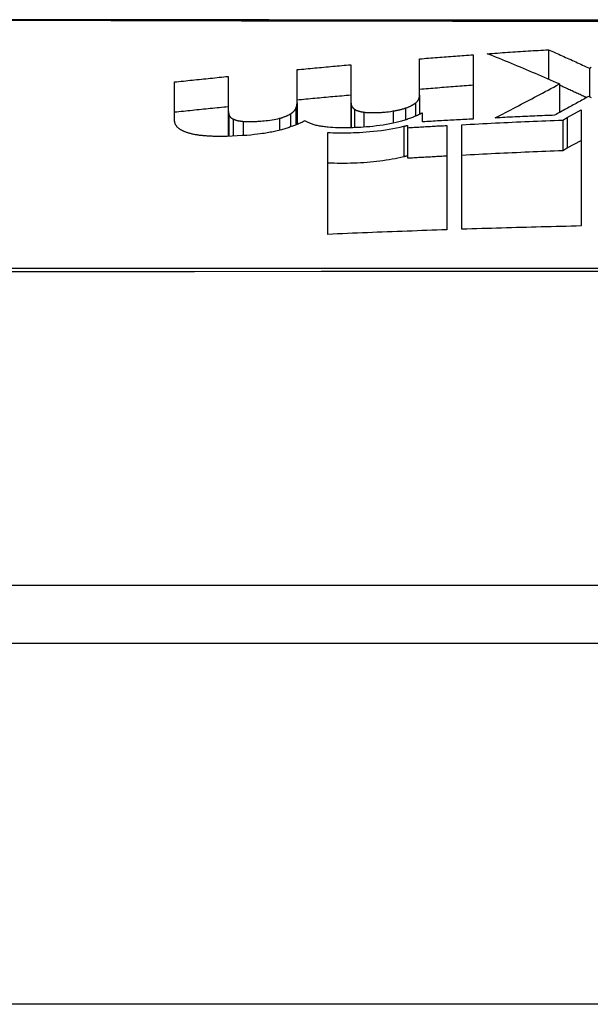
# Model space of a CAD drawing. Header units: inches. Extents: x 25 to 686, y 75 to 315.
# Tile 84 of 256: x 92.732 to 92.888, y 306.681 to 306.951. Entities that reach past the tile are written whole.
import ezdxf

# ---------------------------------------------------------------- set-up
doc = ezdxf.new("R2010")
doc.units = ezdxf.units.IN
doc.header["$MEASUREMENT"] = 0
doc.layers.add('Visible Edges(ANSI)', color=7, linetype='Continuous', lineweight=25)
doc.layers.add('Visible Tangent Edges(ANSI)', color=7, linetype='Continuous', lineweight=25)

msp = doc.modelspace()

# ---------------------------------------------------------------- linework, layer by layer
at = {"layer": 'Visible Edges(ANSI)'}
for p, q in [((92.87649, 306.94228), (92.87649, 306.9342)), ((92.84117, 306.92981), (92.84117, 306.93978)), ((92.85588, 306.94091), (92.85588, 306.92329)), ((92.80762, 306.92772), (92.80762, 306.93682)), ((92.82232, 306.93818), (92.82232, 306.9288)), ((92.88768, 306.9372), (92.88768, 306.92938)), ((92.78877, 306.93497), (92.78877, 306.92597)), ((92.77406, 306.92304), (92.77406, 306.93345)), ((92.8795, 306.93289), (92.8795, 306.92507)), ((92.82232, 306.9288), (92.82232, 306.92089)), ((92.84117, 306.92981), (92.84117, 306.92457)), ((92.78877, 306.92597), (92.78877, 306.91855)), ((92.80762, 306.92772), (92.80762, 306.92179)), ((92.842, 306.9249), (92.84179, 306.92489)), ((92.842, 306.92252), (92.842, 306.9249)), ((92.88036, 306.92301), (92.88159, 306.92369)), ((92.88159, 306.92369), (92.88538, 306.92578)), ((92.88538, 306.92578), (92.88538, 306.89398)), ((92.83786, 306.92156), (92.83786, 306.92092)), ((92.83786, 306.92092), (92.83786, 306.91262)), ((92.84863, 306.92152), (92.84863, 306.89294)), ((92.85276, 306.89307), (92.85276, 306.92174)), ((92.88036, 306.92301), (92.88036, 306.91469)), ((92.81601, 306.89168), (92.81601, 306.91961)), ((92.88036, 306.91469), (92.88159, 306.91536)), ((92.88159, 306.91536), (92.88538, 306.91745)), ((93.38103, 306.79542), (92.52366, 306.79542)), ((91.62734, 306.77967), (157.23234, 306.77967))]:
    msp.add_line(p, q, dxfattribs=at)
at = {"layer": 'Visible Edges(ANSI)', "flags": 128}
for points in [[(92.89978, 306.95035), (92.88264, 306.95036), (92.86567, 306.95037), (92.84885, 306.95039), (92.83224, 306.9504), (92.81589, 306.95041), (92.79988, 306.95043), (92.78426, 306.95045), (92.76908, 306.95046), (92.75439, 306.95048), (92.74019, 306.9505), (92.72648, 306.95051)], [(92.85972, 306.94119), (92.86041, 306.94124), (92.86111, 306.94128), (92.86181, 306.94133), (92.86251, 306.94138), (92.86321, 306.94143), (92.86391, 306.94148), (92.86461, 306.94152), (92.86531, 306.94157), (92.866, 306.94162), (92.8667, 306.94166), (92.8674, 306.94171), (92.8681, 306.94176), (92.8688, 306.9418), (92.8695, 306.94185), (92.8702, 306.94189), (92.8709, 306.94194), (92.8716, 306.94198), (92.8723, 306.94203), (92.873, 306.94207), (92.87369, 306.94211), (92.87439, 306.94216), (92.87509, 306.9422), (92.87579, 306.94224), (92.87649, 306.94228)], [(92.87649, 306.94228), (92.87696, 306.94208), (92.87743, 306.94187), (92.87789, 306.94166), (92.87836, 306.94145), (92.87883, 306.94124), (92.87929, 306.94103), (92.87976, 306.94082), (92.88023, 306.94061), (92.88069, 306.9404), (92.88116, 306.94019), (92.88163, 306.93998), (92.88209, 306.93977), (92.88256, 306.93956), (92.88303, 306.93935), (92.88349, 306.93913), (92.88396, 306.93892), (92.88442, 306.93871), (92.88489, 306.93849), (92.88535, 306.93828), (92.88582, 306.93806), (92.88628, 306.93785), (92.88675, 306.93763), (92.88721, 306.93742), (92.88768, 306.9372)], [(92.84117, 306.93978), (92.84178, 306.93983), (92.8424, 306.93988), (92.84301, 306.93993), (92.84362, 306.93998), (92.84423, 306.94003), (92.84484, 306.94008), (92.84546, 306.94012), (92.84607, 306.94017), (92.84668, 306.94022), (92.8473, 306.94027), (92.84791, 306.94031), (92.84852, 306.94036), (92.84913, 306.94041), (92.84975, 306.94046), (92.85036, 306.9405), (92.85097, 306.94055), (92.85159, 306.94059), (92.8522, 306.94064), (92.85281, 306.94069), (92.85342, 306.94073), (92.85404, 306.94078), (92.85465, 306.94082), (92.85526, 306.94087), (92.85588, 306.94091)], [(92.8795, 306.93289), (92.87868, 306.93324), (92.87786, 306.9336), (92.87704, 306.93396), (92.87622, 306.93432), (92.87539, 306.93467), (92.87457, 306.93502), (92.87375, 306.93538), (92.87293, 306.93573), (92.8721, 306.93608), (92.87128, 306.93643), (92.87045, 306.93678), (92.86963, 306.93713), (92.8688, 306.93747), (92.86798, 306.93782), (92.86715, 306.93816), (92.86633, 306.9385), (92.8655, 306.93884), (92.86468, 306.93918), (92.86385, 306.93952), (92.86302, 306.93986), (92.8622, 306.94019), (92.86137, 306.94052), (92.86054, 306.94086), (92.85972, 306.94119)], [(92.80762, 306.93682), (92.80823, 306.93688), (92.80884, 306.93694), (92.80945, 306.937), (92.81006, 306.93705), (92.81068, 306.93711), (92.81129, 306.93717), (92.8119, 306.93723), (92.81251, 306.93728), (92.81313, 306.93734), (92.81374, 306.9374), (92.81435, 306.93745), (92.81497, 306.93751), (92.81558, 306.93757), (92.81619, 306.93762), (92.8168, 306.93768), (92.81742, 306.93774), (92.81803, 306.93779), (92.81864, 306.93785), (92.81926, 306.9379), (92.81987, 306.93796), (92.82048, 306.93801), (92.8211, 306.93807), (92.82171, 306.93812), (92.82232, 306.93818)], [(92.88768, 306.9372), (92.88816, 306.93747)], [(92.77406, 306.93345), (92.77467, 306.93352), (92.77528, 306.93358), (92.7759, 306.93364), (92.77651, 306.93371), (92.77712, 306.93377), (92.77773, 306.93384), (92.77835, 306.9339), (92.77896, 306.93396), (92.77957, 306.93403), (92.78018, 306.93409), (92.7808, 306.93415), (92.78141, 306.93422), (92.78202, 306.93428), (92.78264, 306.93434), (92.78325, 306.93441), (92.78386, 306.93447), (92.78447, 306.93453), (92.78509, 306.93459), (92.7857, 306.93466), (92.78631, 306.93472), (92.78693, 306.93478), (92.78754, 306.93484), (92.78815, 306.93491), (92.78877, 306.93497)], [(92.84117, 306.9315), (92.84178, 306.93155), (92.8424, 306.9316), (92.84301, 306.93164), (92.84362, 306.93169), (92.84423, 306.93174), (92.84484, 306.93179), (92.84546, 306.93184), (92.84607, 306.93188), (92.84668, 306.93193), (92.8473, 306.93198), (92.84791, 306.93202), (92.84852, 306.93207), (92.84913, 306.93212), (92.84975, 306.93216), (92.85036, 306.93221), (92.85097, 306.93226), (92.85159, 306.9323), (92.8522, 306.93235), (92.85281, 306.93239), (92.85342, 306.93244), (92.85404, 306.93248), (92.85465, 306.93253), (92.85526, 306.93257), (92.85588, 306.93262)], [(92.86189, 306.92359), (92.8626, 306.92397), (92.86331, 306.92434), (92.86402, 306.92471), (92.86472, 306.92508), (92.86543, 306.92546), (92.86614, 306.92583), (92.86684, 306.9262), (92.86755, 306.92658), (92.86827, 306.92695), (92.86898, 306.92733), (92.8697, 306.92771), (92.87042, 306.92809), (92.87114, 306.92847), (92.87187, 306.92886), (92.8726, 306.92924), (92.87334, 306.92963), (92.87409, 306.93003), (92.87484, 306.93042), (92.87559, 306.93082), (92.87636, 306.93123), (92.87713, 306.93164), (92.87791, 306.93205), (92.8787, 306.93246), (92.8795, 306.93289)], [(92.8795, 306.93263), (92.87981, 306.93249), (92.88012, 306.93235), (92.88043, 306.93221), (92.88075, 306.93206), (92.88106, 306.93192), (92.88137, 306.93178), (92.88168, 306.93164), (92.88199, 306.9315), (92.88231, 306.93135), (92.88262, 306.93121), (92.88293, 306.93107), (92.88324, 306.93093), (92.88355, 306.93078), (92.88386, 306.93064), (92.88418, 306.9305), (92.88449, 306.93035), (92.8848, 306.93021), (92.88511, 306.93007), (92.88542, 306.92992), (92.88573, 306.92978), (92.88605, 306.92964), (92.88636, 306.92949), (92.88667, 306.92935), (92.88698, 306.9292)], [(92.80762, 306.92857), (92.80823, 306.92862), (92.80884, 306.92868), (92.80945, 306.92874), (92.81006, 306.9288), (92.81068, 306.92885), (92.81129, 306.92891), (92.8119, 306.92897), (92.81251, 306.92902), (92.81313, 306.92908), (92.81374, 306.92914), (92.81435, 306.92919), (92.81497, 306.92925), (92.81558, 306.9293), (92.81619, 306.92936), (92.8168, 306.92942), (92.81742, 306.92947), (92.81803, 306.92953), (92.81864, 306.92958), (92.81926, 306.92964), (92.81987, 306.92969), (92.82048, 306.92975), (92.8211, 306.9298), (92.82171, 306.92986), (92.82232, 306.92991)], [(92.82232, 306.9288), (92.82232, 306.92874), (92.82232, 306.92868), (92.82232, 306.92861), (92.82232, 306.92855), (92.82233, 306.92849), (92.82233, 306.92843), (92.82233, 306.92837), (92.82233, 306.9283), (92.82234, 306.92824), (92.82234, 306.92818), (92.82234, 306.92812), (92.82235, 306.92806), (92.82235, 306.92799), (92.82236, 306.92793), (92.82236, 306.92787), (92.82237, 306.92781), (92.82237, 306.92775), (92.82238, 306.92769), (92.82239, 306.92762), (92.82239, 306.92756), (92.8224, 306.9275), (92.82241, 306.92744), (92.82242, 306.92738), (92.82243, 306.92731)], [(92.84003, 306.92767), (92.84014, 306.92775), (92.84025, 306.92784), (92.84034, 306.92793), (92.84043, 306.92802), (92.84052, 306.92811), (92.84059, 306.9282), (92.84067, 306.92829), (92.84073, 306.92838), (92.84079, 306.92847), (92.84084, 306.92856), (92.84089, 306.92865), (92.84094, 306.92874), (92.84098, 306.92883), (92.84101, 306.92892), (92.84105, 306.92901), (92.84107, 306.9291), (92.8411, 306.92919), (92.84112, 306.92928), (92.84113, 306.92937), (92.84115, 306.92946), (92.84116, 306.92955), (92.84116, 306.92964), (92.84117, 306.92972), (92.84117, 306.92981)], [(92.88747, 306.92947), (92.8871, 306.92927), (92.88672, 306.92906), (92.88634, 306.92885), (92.88596, 306.92864), (92.88558, 306.92843), (92.8852, 306.92822), (92.88481, 306.92801), (92.88443, 306.9278), (92.88404, 306.92758), (92.88366, 306.92737), (92.88327, 306.92716), (92.88288, 306.92694), (92.88249, 306.92673), (92.8821, 306.92651), (92.88171, 306.92629), (92.88131, 306.92608), (92.88092, 306.92586), (92.88053, 306.92564), (92.88013, 306.92543), (92.87974, 306.92521), (92.87934, 306.92499), (92.87894, 306.92477), (92.87855, 306.92455), (92.87815, 306.92433)], [(92.88826, 306.92911), (92.88786, 306.92929), (92.88747, 306.92947)], [(92.77406, 306.92523), (92.77467, 306.92529), (92.77528, 306.92535), (92.7759, 306.92542), (92.77651, 306.92548), (92.77712, 306.92554), (92.77773, 306.92561), (92.77835, 306.92567), (92.77896, 306.92573), (92.77957, 306.9258), (92.78018, 306.92586), (92.7808, 306.92592), (92.78141, 306.92599), (92.78202, 306.92605), (92.78264, 306.92611), (92.78325, 306.92617), (92.78386, 306.92624), (92.78447, 306.9263), (92.78509, 306.92636), (92.7857, 306.92642), (92.78631, 306.92648), (92.78693, 306.92655), (92.78754, 306.92661), (92.78815, 306.92667), (92.78877, 306.92673)], [(92.78877, 306.92597), (92.78877, 306.92591), (92.78877, 306.92585), (92.78877, 306.92578), (92.78877, 306.92572), (92.78877, 306.92566), (92.78878, 306.92559), (92.78878, 306.92553), (92.78879, 306.92546), (92.78879, 306.9254), (92.7888, 306.92534), (92.78881, 306.92527), (92.78882, 306.92521), (92.78882, 306.92515), (92.78883, 306.92508), (92.78884, 306.92502), (92.78886, 306.92496), (92.78887, 306.92489), (92.78888, 306.92483), (92.78889, 306.92477), (92.78891, 306.9247), (92.78892, 306.92464), (92.78894, 306.92458), (92.78896, 306.92452), (92.78897, 306.92445)], [(92.8058, 306.92469), (92.8059, 306.92475), (92.80599, 306.92481), (92.80608, 306.92487), (92.80616, 306.92493), (92.80624, 306.92499), (92.80632, 306.92505), (92.8064, 306.92511), (92.80647, 306.92517), (92.80654, 306.92523), (92.8066, 306.92529), (92.80667, 306.92536), (92.80673, 306.92542), (92.80679, 306.92548), (92.80684, 306.92554), (92.8069, 306.9256), (92.80695, 306.92566), (92.80699, 306.92573), (92.80704, 306.92579), (92.80708, 306.92585), (92.80712, 306.92591), (92.80716, 306.92597), (92.80719, 306.92603), (92.80722, 306.9261), (92.80725, 306.92616)], [(92.80725, 306.92616), (92.80728, 306.92622), (92.80731, 306.92629), (92.80734, 306.92635), (92.80736, 306.92642), (92.80739, 306.92649), (92.80741, 306.92655), (92.80743, 306.92662), (92.80745, 306.92668), (92.80747, 306.92675), (92.80749, 306.92681), (92.80751, 306.92688), (92.80753, 306.92694), (92.80754, 306.92701), (92.80755, 306.92707), (92.80756, 306.92714), (92.80758, 306.9272), (92.80758, 306.92727), (92.80759, 306.92733), (92.8076, 306.92739), (92.80761, 306.92746), (92.80761, 306.92752), (92.80761, 306.92759), (92.80761, 306.92765), (92.80762, 306.92772)], [(92.82243, 306.92731), (92.82243, 306.92726), (92.82245, 306.9272), (92.82246, 306.92714), (92.82248, 306.92709), (92.82249, 306.92703), (92.82251, 306.92697), (92.82254, 306.92692), (92.82256, 306.92686), (92.82259, 306.9268), (92.82262, 306.92675), (92.82265, 306.92669), (92.82269, 306.92664), (92.82272, 306.92659), (92.82276, 306.92653), (92.8228, 306.92648), (92.82285, 306.92642), (92.8229, 306.92637), (92.82295, 306.92632), (92.823, 306.92627), (92.82306, 306.92621), (92.82311, 306.92616), (92.82317, 306.92611), (92.82324, 306.92606), (92.82331, 306.92601)], [(92.82331, 306.92601), (92.82337, 306.92596), (92.82344, 306.92592), (92.82351, 306.92587), (92.82359, 306.92583), (92.82367, 306.92579), (92.82375, 306.92575), (92.82384, 306.9257), (92.82393, 306.92567), (92.82403, 306.92563), (92.82413, 306.92559), (92.82423, 306.92555), (92.82434, 306.92552), (92.82445, 306.92548), (92.82457, 306.92545), (92.82469, 306.92542), (92.82481, 306.92538), (92.82493, 306.92535), (92.82506, 306.92533), (92.82519, 306.9253), (92.82533, 306.92527), (92.82547, 306.92525), (92.82561, 306.92522), (92.82575, 306.9252), (92.82589, 306.92518)], [(92.83397, 306.92549), (92.83413, 306.92551), (92.83428, 306.92554), (92.83443, 306.92556), (92.83458, 306.92559), (92.83473, 306.92562), (92.83487, 306.92565), (92.83502, 306.92568), (92.83516, 306.92571), (92.8353, 306.92574), (92.83545, 306.92577), (92.83559, 306.9258), (92.83573, 306.92583), (92.83586, 306.92587), (92.836, 306.9259), (92.83614, 306.92594), (92.83627, 306.92597), (92.8364, 306.92601), (92.83653, 306.92605), (92.83666, 306.92608), (92.83679, 306.92612), (92.83692, 306.92616), (92.83704, 306.9262), (92.83716, 306.92624), (92.83729, 306.92628)], [(92.83729, 306.92628), (92.83744, 306.92633), (92.83759, 306.92638), (92.83773, 306.92643), (92.83787, 306.92648), (92.83801, 306.92654), (92.83814, 306.92659), (92.83827, 306.92665), (92.8384, 306.9267), (92.83852, 306.92676), (92.83864, 306.92682), (92.83876, 306.92688), (92.83887, 306.92694), (92.83898, 306.92699), (92.83909, 306.92705), (92.8392, 306.92711), (92.8393, 306.92717), (92.8394, 306.92724), (92.8395, 306.9273), (92.83959, 306.92736), (92.83969, 306.92742), (92.83978, 306.92748), (92.83986, 306.92754), (92.83995, 306.9276), (92.84003, 306.92767)], [(92.78897, 306.92445), (92.78899, 306.9244), (92.78901, 306.92435), (92.78903, 306.9243), (92.78905, 306.92424), (92.78908, 306.92419), (92.78911, 306.92414), (92.78914, 306.92409), (92.78917, 306.92404), (92.78921, 306.92399), (92.78925, 306.92394), (92.78929, 306.92389), (92.78933, 306.92384), (92.78938, 306.92379), (92.78943, 306.92374), (92.78949, 306.92369), (92.78954, 306.92365), (92.7896, 306.9236), (92.78967, 306.92355), (92.78973, 306.92351), (92.7898, 306.92346), (92.78987, 306.92342), (92.78995, 306.92337), (92.79003, 306.92333), (92.79011, 306.92329)], [(92.79011, 306.92329), (92.79019, 306.92325), (92.79027, 306.92321), (92.79036, 306.92318), (92.79045, 306.92314), (92.79054, 306.92311), (92.79063, 306.92307), (92.79073, 306.92304), (92.79083, 306.92301), (92.79094, 306.92298), (92.79105, 306.92295), (92.79116, 306.92292), (92.79127, 306.9229), (92.79139, 306.92287), (92.79151, 306.92284), (92.79164, 306.92282), (92.79176, 306.9228), (92.79189, 306.92278), (92.79202, 306.92275), (92.79216, 306.92274), (92.79229, 306.92272), (92.79243, 306.9227), (92.79257, 306.92268), (92.79271, 306.92267), (92.79286, 306.92265)], [(92.79286, 306.92265), (92.79317, 306.92263), (92.79349, 306.92261), (92.79381, 306.92259), (92.79414, 306.92258), (92.79448, 306.92258), (92.79482, 306.92258), (92.79517, 306.92259), (92.79551, 306.9226), (92.79586, 306.92261), (92.79621, 306.92262), (92.79656, 306.92264), (92.79691, 306.92266), (92.79728, 306.92269), (92.7977, 306.92272), (92.79815, 306.92275), (92.79865, 306.9228), (92.79916, 306.92285), (92.7997, 306.92291), (92.80025, 306.92299), (92.80079, 306.92307), (92.80131, 306.92316), (92.80183, 306.92326), (92.80232, 306.92337), (92.8028, 306.92349)], [(92.8028, 306.92349), (92.80296, 306.92353), (92.80311, 306.92357), (92.80326, 306.92362), (92.80341, 306.92366), (92.80355, 306.92371), (92.8037, 306.92375), (92.80384, 306.9238), (92.80398, 306.92385), (92.80411, 306.9239), (92.80425, 306.92394), (92.80438, 306.92399), (92.80451, 306.92404), (92.80463, 306.9241), (92.80475, 306.92415), (92.80487, 306.9242), (92.80499, 306.92425), (92.8051, 306.92431), (92.80521, 306.92436), (92.80532, 306.92441), (92.80542, 306.92447), (92.80552, 306.92452), (92.80562, 306.92458), (92.80571, 306.92463), (92.8058, 306.92469)], [(92.82589, 306.92518), (92.82614, 306.92515), (92.8264, 306.92512), (92.82667, 306.9251), (92.82694, 306.92508), (92.82722, 306.92507), (92.8275, 306.92506), (92.82778, 306.92505), (92.82807, 306.92505), (92.82836, 306.92505), (92.82865, 306.92505), (92.82894, 306.92505), (92.82923, 306.92506), (92.82953, 306.92507), (92.82982, 306.92508), (92.83012, 306.92509), (92.83041, 306.92511), (92.83071, 306.92512), (92.83101, 306.92514), (92.83134, 306.92517), (92.83171, 306.9252), (92.83215, 306.92524), (92.83266, 306.9253), (92.83326, 306.92538), (92.83397, 306.92549)], [(92.84179, 306.92489), (92.84156, 306.92477), (92.84133, 306.92465), (92.84109, 306.92453), (92.84084, 306.92441), (92.84059, 306.9243), (92.84033, 306.92418), (92.84007, 306.92407), (92.8398, 306.92396), (92.83953, 306.92384), (92.83925, 306.92373), (92.83897, 306.92362), (92.83868, 306.92352), (92.83838, 306.92341), (92.83808, 306.92331), (92.83778, 306.9232), (92.83747, 306.9231), (92.83715, 306.923), (92.83683, 306.92291), (92.83651, 306.92281), (92.83618, 306.92272), (92.83584, 306.92262), (92.8355, 306.92253), (92.83515, 306.92244), (92.8348, 306.92236)], [(92.85588, 306.92329), (92.8553, 306.92326), (92.85472, 306.92322), (92.85414, 306.92319), (92.85356, 306.92316), (92.85298, 306.92313), (92.85241, 306.9231), (92.85183, 306.92307), (92.85125, 306.92304), (92.85067, 306.92301), (92.85009, 306.92298), (92.84952, 306.92294), (92.84894, 306.92291), (92.84836, 306.92288), (92.84778, 306.92285), (92.8472, 306.92282), (92.84662, 306.92278), (92.84605, 306.92275), (92.84547, 306.92272), (92.84489, 306.92268), (92.84431, 306.92265), (92.84373, 306.92262), (92.84316, 306.92258), (92.84258, 306.92255), (92.842, 306.92252)], [(92.87815, 306.92433), (92.87747, 306.9243), (92.87679, 306.92428), (92.87612, 306.92425), (92.87544, 306.92422), (92.87476, 306.92419), (92.87408, 306.92416), (92.87341, 306.92413), (92.87273, 306.9241), (92.87205, 306.92407), (92.87137, 306.92404), (92.8707, 306.92401), (92.87002, 306.92398), (92.86934, 306.92395), (92.86866, 306.92392), (92.86799, 306.92388), (92.86731, 306.92385), (92.86663, 306.92382), (92.86595, 306.92379), (92.86528, 306.92376), (92.8646, 306.92372), (92.86392, 306.92369), (92.86325, 306.92366), (92.86257, 306.92362), (92.86189, 306.92359)], [(92.77551, 306.92051), (92.77538, 306.92061), (92.77525, 306.9207), (92.77513, 306.9208), (92.77502, 306.9209), (92.77492, 306.921), (92.77482, 306.9211), (92.77473, 306.9212), (92.77465, 306.9213), (92.77457, 306.92141), (92.7745, 306.92151), (92.77443, 306.92162), (92.77437, 306.92173), (92.77432, 306.92183), (92.77427, 306.92194), (92.77423, 306.92205), (92.77419, 306.92216), (92.77416, 306.92227), (92.77413, 306.92238), (92.77411, 306.92249), (92.77409, 306.9226), (92.77408, 306.92271), (92.77407, 306.92282), (92.77406, 306.92293), (92.77406, 306.92304)], [(92.77955, 306.91904), (92.77932, 306.91908), (92.7791, 306.91913), (92.77888, 306.91918), (92.77867, 306.91923), (92.77847, 306.91928), (92.77827, 306.91933), (92.77807, 306.91938), (92.77788, 306.91944), (92.77769, 306.9195), (92.77751, 306.91956), (92.77734, 306.91962), (92.77717, 306.91968), (92.777, 306.91974), (92.77684, 306.91981), (92.77669, 306.91987), (92.77654, 306.91994), (92.77639, 306.92001), (92.77625, 306.92008), (92.77612, 306.92015), (92.77599, 306.92022), (92.77586, 306.92029), (92.77574, 306.92036), (92.77562, 306.92044), (92.77551, 306.92051)], [(92.80979, 306.92279), (92.80958, 306.92268), (92.80936, 306.92257), (92.80913, 306.92246), (92.8089, 306.92235), (92.80867, 306.92224), (92.80843, 306.92213), (92.80818, 306.92202), (92.80793, 306.92192), (92.80767, 306.92181), (92.80741, 306.92171), (92.80715, 306.92161), (92.80688, 306.92151), (92.80661, 306.9214), (92.80633, 306.92131), (92.80604, 306.92121), (92.80576, 306.92111), (92.80546, 306.92101), (92.80517, 306.92092), (92.80487, 306.92082), (92.80457, 306.92073), (92.80426, 306.92063), (92.80395, 306.92054), (92.80363, 306.92045), (92.80332, 306.92036)], [(92.81616, 306.92104), (92.81579, 306.92107), (92.81544, 306.92111), (92.81509, 306.92115), (92.81475, 306.9212), (92.81441, 306.92124), (92.81409, 306.9213), (92.81377, 306.92135), (92.81346, 306.92141), (92.81316, 306.92148), (92.81287, 306.92155), (92.81259, 306.92162), (92.81232, 306.92169), (92.81206, 306.92177), (92.8118, 306.92185), (92.81156, 306.92194), (92.81133, 306.92202), (92.81111, 306.92211), (92.81089, 306.92221), (92.81069, 306.9223), (92.81049, 306.92239), (92.8103, 306.92249), (92.81012, 306.92259), (92.80995, 306.92269), (92.80979, 306.92279)], [(92.81601, 306.91961), (92.81669, 306.91958), (92.81739, 306.91955), (92.81809, 306.91953), (92.81879, 306.91952), (92.8195, 306.91951), (92.82022, 306.91951), (92.82093, 306.91951), (92.82166, 306.91953), (92.82238, 306.91954), (92.82311, 306.91957), (92.82387, 306.9196), (92.8247, 306.91964), (92.82559, 306.9197), (92.82654, 306.91976), (92.82754, 306.91984), (92.82858, 306.91994), (92.82966, 306.92006), (92.83074, 306.92019), (92.8318, 306.92034), (92.83285, 306.9205), (92.83387, 306.92068), (92.83487, 306.92087), (92.83586, 306.92108), (92.83682, 306.9213)], [(92.8348, 306.92236), (92.83394, 306.92216), (92.83305, 306.92197), (92.83214, 306.9218), (92.8312, 306.92165), (92.83026, 306.92151), (92.82933, 306.92138), (92.82841, 306.92128), (92.82752, 306.92119), (92.82666, 306.92112), (92.82584, 306.92105), (92.82505, 306.921), (92.82431, 306.92096), (92.82361, 306.92093), (92.82291, 306.9209), (92.82221, 306.92088), (92.82151, 306.92087), (92.82082, 306.92087), (92.82013, 306.92087), (92.81945, 306.92088), (92.81877, 306.9209), (92.81811, 306.92092), (92.81745, 306.92095), (92.8168, 306.92099), (92.81616, 306.92104)], [(92.83682, 306.9213), (92.83686, 306.92131), (92.8369, 306.92132), (92.83695, 306.92133), (92.83699, 306.92134), (92.83704, 306.92135), (92.83708, 306.92136), (92.83712, 306.92137), (92.83717, 306.92138), (92.83721, 306.9214), (92.83726, 306.92141), (92.8373, 306.92142), (92.83734, 306.92143), (92.83739, 306.92144), (92.83743, 306.92145), (92.83748, 306.92146), (92.83752, 306.92147), (92.83756, 306.92148), (92.83761, 306.9215), (92.83765, 306.92151), (92.83769, 306.92152), (92.83774, 306.92153), (92.83778, 306.92154), (92.83782, 306.92155), (92.83786, 306.92156)], [(92.83786, 306.92092), (92.83831, 306.92094), (92.83876, 306.92097), (92.83921, 306.92099), (92.83966, 306.92102), (92.84011, 306.92105), (92.84055, 306.92107), (92.841, 306.9211), (92.84145, 306.92112), (92.8419, 306.92115), (92.84235, 306.92118), (92.8428, 306.9212), (92.84325, 306.92123), (92.84369, 306.92125), (92.84414, 306.92128), (92.84459, 306.9213), (92.84504, 306.92133), (92.84549, 306.92135), (92.84594, 306.92138), (92.84638, 306.9214), (92.84683, 306.92143), (92.84728, 306.92145), (92.84773, 306.92147), (92.84818, 306.9215), (92.84863, 306.92152)], [(92.85276, 306.92174), (92.85391, 306.9218), (92.85506, 306.92186), (92.85621, 306.92192), (92.85736, 306.92198), (92.85851, 306.92204), (92.85966, 306.92209), (92.86081, 306.92215), (92.86196, 306.92221), (92.86311, 306.92226), (92.86426, 306.92232), (92.86541, 306.92237), (92.86656, 306.92242), (92.86771, 306.92248), (92.86886, 306.92253), (92.87001, 306.92258), (92.87116, 306.92263), (92.87231, 306.92268), (92.87346, 306.92273), (92.87461, 306.92278), (92.87576, 306.92283), (92.87691, 306.92287), (92.87806, 306.92292), (92.87921, 306.92297), (92.88036, 306.92301)], [(92.78576, 306.91852), (92.78548, 306.91852), (92.78519, 306.91853), (92.78491, 306.91853), (92.78462, 306.91854), (92.78434, 306.91855), (92.78407, 306.91856), (92.78379, 306.91858), (92.78352, 306.91859), (92.78324, 306.91861), (92.78298, 306.91862), (92.78271, 306.91864), (92.78245, 306.91866), (92.78219, 306.91869), (92.78193, 306.91871), (92.78168, 306.91873), (92.78143, 306.91876), (92.78119, 306.91879), (92.78094, 306.91882), (92.7807, 306.91885), (92.78046, 306.91889), (92.78023, 306.91892), (92.78, 306.91896), (92.77977, 306.919), (92.77955, 306.91904)], [(92.80332, 306.92036), (92.80295, 306.92026), (92.80259, 306.92017), (92.80221, 306.92007), (92.80183, 306.91998), (92.80145, 306.91989), (92.80106, 306.91981), (92.80067, 306.91973), (92.80027, 306.91965), (92.79986, 306.91957), (92.79945, 306.9195), (92.79904, 306.91943), (92.79862, 306.91936), (92.79813, 306.91929), (92.79752, 306.9192), (92.79679, 306.91911), (92.79593, 306.91901), (92.79495, 306.91891), (92.79385, 306.91882), (92.79261, 306.91873), (92.79125, 306.91865), (92.78986, 306.91858), (92.78848, 306.91854), (92.78711, 306.91852), (92.78576, 306.91852)], [(92.81601, 306.91133), (92.81687, 306.91129), (92.81775, 306.91125), (92.81864, 306.91123), (92.81953, 306.91122), (92.82043, 306.91122), (92.82134, 306.91123), (92.82225, 306.91125), (92.82317, 306.91128), (92.82409, 306.91132), (92.825, 306.91137), (92.82589, 306.91142), (92.82678, 306.91149), (92.82766, 306.91156), (92.82853, 306.91164), (92.8294, 306.91173), (92.83027, 306.91184), (92.83113, 306.91195), (92.83198, 306.91207), (92.83282, 306.9122), (92.83365, 306.91234), (92.83446, 306.91249), (92.83526, 306.91265), (92.83605, 306.91282), (92.83682, 306.913)], [(92.83682, 306.913), (92.83686, 306.91301), (92.8369, 306.91302), (92.83695, 306.91303), (92.83699, 306.91304), (92.83704, 306.91305), (92.83708, 306.91306), (92.83712, 306.91307), (92.83717, 306.91308), (92.83721, 306.9131), (92.83726, 306.91311), (92.8373, 306.91312), (92.83734, 306.91313), (92.83739, 306.91314), (92.83743, 306.91315), (92.83748, 306.91316), (92.83752, 306.91317), (92.83756, 306.91318), (92.83761, 306.9132), (92.83765, 306.91321), (92.83769, 306.91322), (92.83774, 306.91323), (92.83778, 306.91324), (92.83782, 306.91325), (92.83786, 306.91326)], [(92.83786, 306.91262), (92.83831, 306.91264), (92.83876, 306.91267), (92.83921, 306.91269), (92.83966, 306.91272), (92.84011, 306.91274), (92.84055, 306.91277), (92.841, 306.9128), (92.84145, 306.91282), (92.8419, 306.91285), (92.84235, 306.91287), (92.8428, 306.9129), (92.84325, 306.91292), (92.84369, 306.91295), (92.84414, 306.91297), (92.84459, 306.913), (92.84504, 306.91302), (92.84549, 306.91305), (92.84594, 306.91307), (92.84638, 306.9131), (92.84683, 306.91312), (92.84728, 306.91314), (92.84773, 306.91317), (92.84818, 306.91319), (92.84863, 306.91322)], [(92.85276, 306.91343), (92.85391, 306.91349), (92.85506, 306.91355), (92.85621, 306.91361), (92.85736, 306.91367), (92.85851, 306.91372), (92.85966, 306.91378), (92.86081, 306.91384), (92.86196, 306.91389), (92.86311, 306.91395), (92.86426, 306.914), (92.86541, 306.91405), (92.86656, 306.91411), (92.86771, 306.91416), (92.86886, 306.91421), (92.87001, 306.91426), (92.87116, 306.91431), (92.87231, 306.91436), (92.87346, 306.91441), (92.87461, 306.91446), (92.87576, 306.9145), (92.87691, 306.91455), (92.87806, 306.9146), (92.87921, 306.91464), (92.88036, 306.91469)], [(92.88538, 306.89398), (92.88402, 306.89395), (92.88266, 306.89391), (92.8813, 306.89388), (92.87994, 306.89385), (92.87858, 306.89382), (92.87722, 306.89378), (92.87586, 306.89375), (92.8745, 306.89371), (92.87314, 306.89368), (92.87178, 306.89364), (92.87043, 306.8936), (92.86907, 306.89357), (92.86771, 306.89353), (92.86635, 306.89349), (92.86499, 306.89345), (92.86363, 306.89341), (92.86227, 306.89337), (92.86091, 306.89333), (92.85955, 306.89329), (92.8582, 306.89325), (92.85684, 306.89321), (92.85548, 306.89316), (92.85412, 306.89312), (92.85276, 306.89307)], [(92.84863, 306.89294), (92.84727, 306.89289), (92.84591, 306.89284), (92.84455, 306.8928), (92.84319, 306.89275), (92.84183, 306.8927), (92.84047, 306.89265), (92.83911, 306.8926), (92.83775, 306.89255), (92.83639, 306.8925), (92.83503, 306.89245), (92.83367, 306.8924), (92.83232, 306.89235), (92.83096, 306.89229), (92.8296, 306.89224), (92.82824, 306.89219), (92.82688, 306.89213), (92.82552, 306.89208), (92.82416, 306.89202), (92.8228, 306.89197), (92.82145, 306.89191), (92.82009, 306.89186), (92.81873, 306.8918), (92.81737, 306.89174), (92.81601, 306.89168)]]:
    msp.add_lwpolyline(points, dxfattribs=at)
at = {"layer": 'Visible Tangent Edges(ANSI)'}
for p, q in [((92.80725, 306.92616), (92.80725, 306.92165)), ((92.82243, 306.92731), (92.82243, 306.92089)), ((92.82331, 306.92601), (92.82331, 306.92092)), ((92.83729, 306.92628), (92.83729, 306.92305)), ((92.84003, 306.92767), (92.84003, 306.92405)), ((92.78897, 306.92445), (92.78897, 306.91855)), ((92.79011, 306.92329), (92.79011, 306.91859)), ((92.8028, 306.92349), (92.8028, 306.92022)), ((92.8058, 306.92469), (92.8058, 306.92112)), ((92.82589, 306.92518), (92.82589, 306.92106)), ((92.83397, 306.92549), (92.83397, 306.92217)), ((92.88159, 306.92369), (92.88159, 306.91536)), ((92.79286, 306.92265), (92.79286, 306.91874)), ((92.83682, 306.9213), (92.83682, 306.913)), ((157.23234, 306.68067), (91.62734, 306.68067))]:
    msp.add_line(p, q, dxfattribs=at)
at = {"layer": 'Visible Tangent Edges(ANSI)', "flags": 128}
for points in [[(92.72347, 306.95037), (92.73966, 306.95034), (92.75659, 306.95031), (92.7742, 306.95027), (92.79242, 306.95024), (92.8112, 306.9502), (92.83049, 306.95017), (92.8502, 306.95014), (92.87022, 306.95012), (92.8905, 306.9501), (92.91099, 306.95008), (92.93163, 306.95007), (92.95237, 306.95007), (92.97315, 306.95007), (92.99384, 306.95008), (93.01436, 306.9501), (93.03466, 306.95012), (93.05468, 306.95014), (93.07434, 306.95017), (93.09359, 306.9502), (93.11237, 306.95024), (93.1306, 306.95027), (93.14818, 306.95031)], [(92.54276, 306.88138), (92.57571, 306.8814), (92.60901, 306.88143), (92.64264, 306.88145), (92.67655, 306.88148), (92.7107, 306.8815), (92.74505, 306.88152), (92.77957, 306.88154), (92.8142, 306.88155), (92.84892, 306.88156), (92.88366, 306.88157), (92.9184, 306.88158), (92.95313, 306.88158), (92.98784, 306.88158), (93.02255, 306.88157), (93.05721, 306.88156), (93.09178, 306.88155), (93.12624, 306.88154), (93.16053, 306.88152)], [(93.15998, 306.88235), (93.12579, 306.88234), (93.09143, 306.88234), (93.05694, 306.88233), (93.02237, 306.88233), (92.98775, 306.88233), (92.95313, 306.88233), (92.91849, 306.88233), (92.88384, 306.88233), (92.84918, 306.88233), (92.81456, 306.88234), (92.78002, 306.88234), (92.7456, 306.88235), (92.71136, 306.88235), (92.67731, 306.88235), (92.64352, 306.88236), (92.61001, 306.88236), (92.57684, 306.88236), (92.54401, 306.88236)]]:
    msp.add_lwpolyline(points, dxfattribs=at)

doc.saveas('drawing.dxf')
